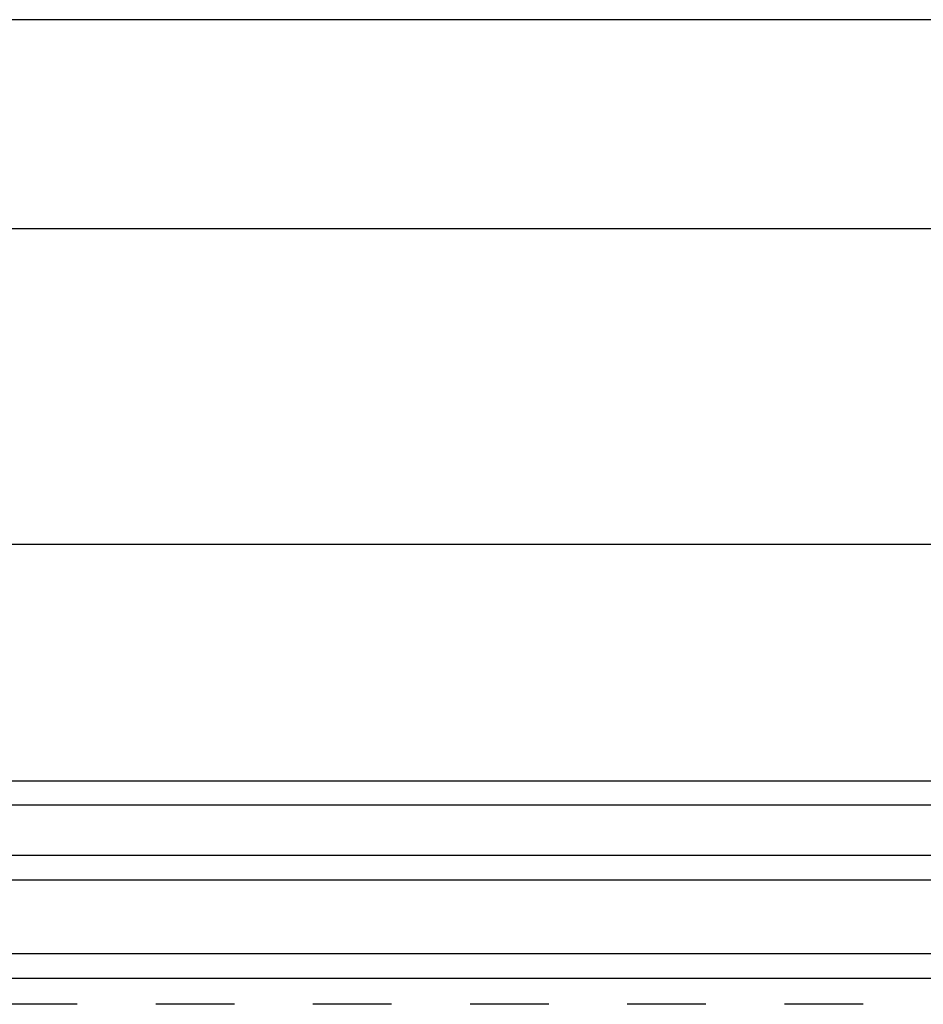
# Model space of a CAD drawing. Header units: inches. Extents: x 169.6 to 213.7, y 195.1 to 247.7.
# Tile 21 of 48: x 204.9 to 206, y 204.1 to 205.4. Entities that reach past the tile are written whole.
import ezdxf

# ---------------------------------------------------------------- set-up
doc = ezdxf.new("R2010")
doc.units = ezdxf.units.IN
doc.header["$LTSCALE"] = 0.25
doc.header["$MEASUREMENT"] = 0
doc.linetypes.add('HIDDEN', pattern=[0.375, 0.25, -0.125])
doc.layers.add('RHX RH F.O.H.', color=7, linetype='Continuous')

msp = doc.modelspace()

# ---------------------------------------------------------------- linework, layer by layer
at = {"layer": 'RHX RH F.O.H.'}
for p, q in [((207.26843, 205.39896), (201.17998, 205.39896)), ((206.88045, 204.39896), (201.56795, 204.39896)), ((201.69295, 204.33528), (206.75545, 204.33528)), ((201.69295, 204.30403), (206.75545, 204.30403)), ((201.69295, 204.21028), (206.75545, 204.21028)), ((201.69295, 204.17903), (206.75545, 204.17903))]:
    msp.add_line(p, q, dxfattribs=at)
at = {"layer": 'RHX RH F.O.H.', "linetype": 'Continuous'}
for p, q in [((206.8492, 205.13269), (201.5992, 205.13269)), ((206.8492, 204.73103), (201.5992, 204.73103)), ((201.5992, 204.43021), (206.8492, 204.43021))]:
    msp.add_line(p, q, dxfattribs=at)
at = {"layer": 'RHX RH F.O.H.', "linetype": 'HIDDEN'}
msp.add_line((206.7242, 204.14559), (201.7242, 204.14559), dxfattribs=at)

doc.saveas('drawing.dxf')
